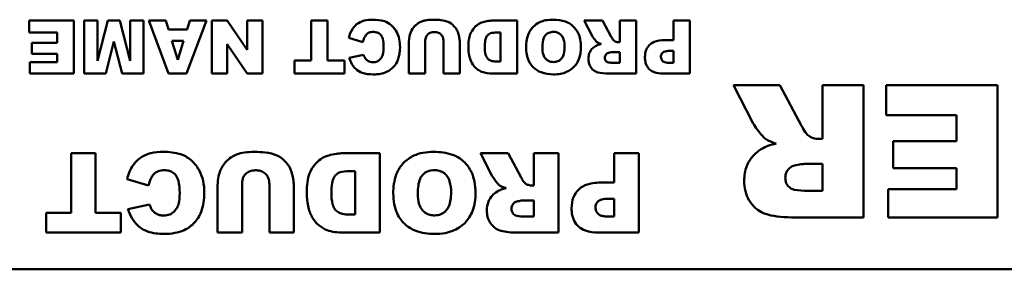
# Model space of a CAD drawing. Header units: inches. Extents: x 2.9 to 75, y -2.3 to 43.7.
# Tile 90 of 155: x 49.328 to 50.817, y 36.161 to 36.539. Entities that reach past the tile are written whole.
import ezdxf

# ---------------------------------------------------------------- set-up
doc = ezdxf.new("R2010")
doc.units = ezdxf.units.IN
doc.header["$MEASUREMENT"] = 0
doc.layers.add('Visible Edges(ROSSANSI)', color=7, linetype='Continuous', lineweight=50)

msp = doc.modelspace()

# ---------------------------------------------------------------- linework, layer by layer
at = {"layer": 'Visible Edges(ROSSANSI)'}
for p, q in [((49.4093, 36.5376), (49.3418, 36.5376)), ((49.3418, 36.5376), (49.3418, 36.5195)), ((49.4093, 36.4576), (49.4093, 36.5376)), ((49.4454, 36.5376), (49.4252, 36.5376)), ((49.4252, 36.5376), (49.4252, 36.4576)), ((49.461, 36.5376), (49.4454, 36.4765)), ((49.4454, 36.4765), (49.4454, 36.5376)), ((49.4793, 36.5376), (49.461, 36.5376)), ((49.4948, 36.4765), (49.4793, 36.5376)), ((49.5151, 36.5376), (49.4948, 36.5376)), ((49.4948, 36.5376), (49.4948, 36.4765)), ((49.5151, 36.4576), (49.5151, 36.5376)), ((49.5487, 36.5376), (49.5228, 36.5376)), ((49.5228, 36.5376), (49.5528, 36.4576)), ((49.5527, 36.5243), (49.5487, 36.5376)), ((49.5798, 36.4576), (49.61, 36.5376)), ((49.5847, 36.5376), (49.5808, 36.5243)), ((49.61, 36.5376), (49.5847, 36.5376)), ((49.6416, 36.5376), (49.6183, 36.5376)), ((49.6183, 36.5376), (49.6183, 36.4576)), ((49.6716, 36.4935), (49.6416, 36.5376)), ((49.6949, 36.5376), (49.6716, 36.5376)), ((49.6716, 36.5376), (49.6716, 36.4935)), ((49.6949, 36.4576), (49.6949, 36.5376)), ((49.7934, 36.5376), (49.7687, 36.5376)), ((49.7687, 36.5376), (49.7687, 36.4773)), ((49.7934, 36.4773), (49.7934, 36.5376)), ((50.0799, 36.5376), (50.0431, 36.5376)), ((50.0799, 36.4576), (50.0799, 36.5376)), ((50.2094, 36.5376), (50.1814, 36.5376)), ((50.1814, 36.5376), (50.1934, 36.5144)), ((50.2225, 36.5131), (50.2094, 36.5376)), ((50.26, 36.5376), (50.2352, 36.5376)), ((50.2352, 36.5376), (50.2352, 36.5051)), ((50.26, 36.4576), (50.26, 36.5376)), ((50.3413, 36.5376), (50.3164, 36.5376)), ((50.3164, 36.5376), (50.3164, 36.5079)), ((50.3413, 36.4576), (50.3413, 36.5376)), ((49.3418, 36.5195), (49.3845, 36.5195)), ((49.3845, 36.5195), (49.3845, 36.5037)), ((49.5808, 36.5243), (49.5527, 36.5243)), ((50.0491, 36.5194), (50.0551, 36.5194)), ((50.0551, 36.5194), (50.0551, 36.4757)), ((49.4577, 36.4576), (49.47, 36.5062)), ((49.47, 36.5062), (49.4825, 36.4576)), ((49.5578, 36.507), (49.5754, 36.507)), ((49.5666, 36.4783), (49.5578, 36.507)), ((49.5754, 36.507), (49.5666, 36.4783)), ((49.8252, 36.5114), (49.8468, 36.5048)), ((49.9164, 36.5052), (49.9164, 36.4576)), ((49.941, 36.4576), (49.941, 36.5064)), ((49.9685, 36.5064), (49.9685, 36.4576)), ((49.9932, 36.4576), (49.9932, 36.5052)), ((50.2352, 36.5051), (50.233, 36.5051)), ((50.3164, 36.5079), (50.3028, 36.5079)), ((49.3845, 36.5037), (49.3461, 36.5037)), ((49.3461, 36.5037), (49.3461, 36.4874)), ((49.6416, 36.5018), (49.6718, 36.4576)), ((49.6416, 36.4576), (49.6416, 36.5018)), ((50.2248, 36.49), (50.2352, 36.49)), ((50.2352, 36.49), (50.2352, 36.4737)), ((50.3104, 36.4917), (50.3164, 36.4917)), ((50.3164, 36.4917), (50.3164, 36.4738)), ((49.3431, 36.4746), (49.3431, 36.4576)), ((49.3845, 36.4746), (49.3431, 36.4746)), ((49.3461, 36.4874), (49.3845, 36.4874)), ((49.3845, 36.4874), (49.3845, 36.4746)), ((49.7435, 36.4773), (49.7435, 36.4576)), ((49.7687, 36.4773), (49.7435, 36.4773)), ((49.8187, 36.4773), (49.7934, 36.4773)), ((49.8187, 36.4576), (49.8187, 36.4773)), ((49.8478, 36.4859), (49.8259, 36.481)), ((50.0551, 36.4757), (50.049, 36.4757)), ((50.2352, 36.4737), (50.2244, 36.4737)), ((50.3164, 36.4738), (50.3094, 36.4738)), ((49.3431, 36.4576), (49.4093, 36.4576)), ((49.4252, 36.4576), (49.4577, 36.4576)), ((49.4825, 36.4576), (49.5151, 36.4576)), ((49.5528, 36.4576), (49.5798, 36.4576)), ((49.6183, 36.4576), (49.6416, 36.4576)), ((49.6718, 36.4576), (49.6949, 36.4576)), ((49.7435, 36.4576), (49.8187, 36.4576)), ((49.9164, 36.4576), (49.941, 36.4576)), ((49.9685, 36.4576), (49.9932, 36.4576)), ((50.0431, 36.4576), (50.0799, 36.4576)), ((50.2188, 36.4576), (50.26, 36.4576)), ((50.3002, 36.4576), (50.3413, 36.4576)), ((50.4772, 36.4398), (50.4073, 36.4398)), ((50.4073, 36.4398), (50.4371, 36.3819)), ((50.5101, 36.3786), (50.4772, 36.4398)), ((50.6038, 36.4398), (50.5417, 36.4398)), ((50.5417, 36.4398), (50.5417, 36.3586)), ((50.6038, 36.2398), (50.6038, 36.4398)), ((50.8067, 36.4398), (50.6381, 36.4398)), ((50.6381, 36.4398), (50.6381, 36.3946)), ((50.8067, 36.2398), (50.8067, 36.4398)), ((50.6381, 36.3946), (50.7447, 36.3946)), ((50.7447, 36.3946), (50.7447, 36.3551)), ((50.5417, 36.3586), (50.5363, 36.3586)), ((50.7447, 36.3551), (50.6487, 36.3551)), ((50.6487, 36.3551), (50.6487, 36.3143)), ((49.4425, 36.3369), (49.4055, 36.3369)), ((49.4055, 36.3369), (49.4055, 36.2466)), ((49.4425, 36.2466), (49.4425, 36.3369)), ((49.8722, 36.3369), (49.8171, 36.3369)), ((49.8722, 36.2169), (49.8722, 36.3369)), ((50.0664, 36.3369), (50.0245, 36.3369)), ((50.0245, 36.3369), (50.0424, 36.3022)), ((50.0862, 36.3002), (50.0664, 36.3369)), ((50.1424, 36.3369), (50.1051, 36.3369)), ((50.1051, 36.3369), (50.1051, 36.2882)), ((50.1424, 36.2169), (50.1424, 36.3369)), ((50.2643, 36.3369), (50.227, 36.3369)), ((50.227, 36.3369), (50.227, 36.2925)), ((50.2643, 36.2169), (50.2643, 36.3369)), ((50.5157, 36.3208), (50.5417, 36.3208)), ((50.5417, 36.3208), (50.5417, 36.2802)), ((50.6487, 36.3143), (50.7447, 36.3143)), ((50.7447, 36.3143), (50.7447, 36.2825)), ((49.4901, 36.2977), (49.5226, 36.2879)), ((49.826, 36.3097), (49.8351, 36.3097)), ((49.8351, 36.3097), (49.8351, 36.2441)), ((49.627, 36.2884), (49.627, 36.2169)), ((49.6639, 36.2169), (49.6639, 36.2902)), ((49.7052, 36.2902), (49.7052, 36.2169)), ((49.7421, 36.2169), (49.7421, 36.2884)), ((50.1051, 36.2882), (50.1019, 36.2882)), ((50.227, 36.2925), (50.2067, 36.2925)), ((50.6412, 36.2825), (50.6412, 36.2398)), ((50.7447, 36.2825), (50.6412, 36.2825)), ((50.218, 36.2681), (50.227, 36.2681)), ((50.227, 36.2681), (50.227, 36.2413)), ((50.5417, 36.2802), (50.5147, 36.2802)), ((49.5241, 36.2594), (49.4913, 36.2522)), ((50.0895, 36.2656), (50.1051, 36.2656)), ((50.1051, 36.2656), (50.1051, 36.2412)), ((49.3676, 36.2466), (49.3676, 36.2169)), ((49.4055, 36.2466), (49.3676, 36.2466)), ((49.4804, 36.2466), (49.4425, 36.2466)), ((49.4804, 36.2169), (49.4804, 36.2466)), ((49.8351, 36.2441), (49.8259, 36.2441)), ((50.1051, 36.2412), (50.089, 36.2412)), ((50.227, 36.2413), (50.2165, 36.2413)), ((50.5009, 36.2398), (50.6038, 36.2398)), ((50.6412, 36.2398), (50.8067, 36.2398)), ((49.3676, 36.2169), (49.4804, 36.2169)), ((49.627, 36.2169), (49.6639, 36.2169)), ((49.7052, 36.2169), (49.7421, 36.2169)), ((49.8171, 36.2169), (49.8722, 36.2169)), ((50.0807, 36.2169), (50.1424, 36.2169)), ((50.2026, 36.2169), (50.2643, 36.2169)), ((52.4063, 36.1613), (48.4063, 36.1613))]:
    msp.add_line(p, q, dxfattribs=at)
for points, knots in [([(49.8613, 36.5389), (49.8573, 36.5389), (49.8531, 36.5386), (49.8469, 36.5371), (49.8436, 36.5361), (49.8361, 36.5314), (49.8333, 36.5284), (49.8283, 36.5214), (49.8264, 36.5164), (49.8252, 36.5114)], [-0.1289514, -0.1289514, -0.1289514, -0.1289514, -0.0892136, -0.0892136, -0.0656947, -0.0656947, -0.039705, -0.039705, 0, 0, 0, 0]), ([(49.9029, 36.4974), (49.9029, 36.5015), (49.9026, 36.5056), (49.9009, 36.5132), (49.8998, 36.5166), (49.8964, 36.523), (49.8935, 36.5271), (49.8862, 36.5335), (49.8829, 36.5353), (49.8737, 36.5384), (49.8673, 36.5389), (49.8613, 36.5389)], [-0.1748989, -0.1748989, -0.1748989, -0.1748989, -0.1379584, -0.1379584, -0.1054888, -0.1054888, -0.0734634, -0.0734634, -0.0453605, -0.0453605, 0, 0, 0, 0]), ([(49.9355, 36.5362), (49.9336, 36.5356), (49.9319, 36.5347), (49.928, 36.532), (49.9263, 36.5304), (49.9226, 36.5267), (49.9205, 36.5235), (49.918, 36.5172), (49.9164, 36.5122), (49.9164, 36.5052)], [-0.1631905, -0.1631905, -0.1631905, -0.1631905, -0.145867, -0.145867, -0.1218328, -0.1218328, -0.0532259, -0.0532259, 0, 0, 0, 0]), ([(49.9528, 36.5389), (49.9497, 36.5389), (49.9465, 36.5388), (49.9407, 36.5379), (49.938, 36.5372), (49.9355, 36.5362)], [-0.04461598, -0.04461598, -0.04461598, -0.04461598, -0.02073123, -0.02073123, 0, 0, 0, 0]), ([(49.9909, 36.5188), (49.9902, 36.5211), (49.9891, 36.5232), (49.9863, 36.5273), (49.9845, 36.5294), (49.9791, 36.5342), (49.9759, 36.5356), (49.9663, 36.5389), (49.9566, 36.5389), (49.9528, 36.5389)], [-0.04747805, -0.04747805, -0.04747805, -0.04747805, -0.04282382, -0.04282382, -0.0378449, -0.0378449, -0.02877907, -0.02877907, 0, 0, 0, 0]), ([(50.0284, 36.5354), (50.0255, 36.5346), (50.0229, 36.5333), (50.0185, 36.5302), (50.0159, 36.5281), (50.0109, 36.5214), (50.0096, 36.5182), (50.0071, 36.512), (50.0063, 36.5052), (50.0063, 36.4973)], [-0.1054449, -0.1054449, -0.1054449, -0.1054449, -0.088018, -0.088018, -0.0743713, -0.0743713, -0.0601094, -0.0601094, 0, 0, 0, 0]), ([(50.0431, 36.5376), (50.0408, 36.5376), (50.0385, 36.5374), (50.0336, 36.5366), (50.031, 36.5361), (50.0284, 36.5354)], [-0.03774435, -0.03774435, -0.03774435, -0.03774435, -0.01997479, -0.01997479, 0, 0, 0, 0]), ([(50.1342, 36.5389), (50.1306, 36.5389), (50.127, 36.5387), (50.1203, 36.5374), (50.1172, 36.5365), (50.1107, 36.5334), (50.1069, 36.5309), (50.1011, 36.5248), (50.0985, 36.5212), (50.0943, 36.5101), (50.0936, 36.5034), (50.0936, 36.497)], [-0.2313697, -0.2313697, -0.2313697, -0.2313697, -0.1842829, -0.1842829, -0.1425294, -0.1425294, -0.0898686, -0.0898686, -0.0489073, -0.0489073, 0, 0, 0, 0]), ([(50.1765, 36.4976), (50.1765, 36.5014), (50.1762, 36.5053), (50.1748, 36.5123), (50.1737, 36.5156), (50.1705, 36.5222), (50.1679, 36.5261), (50.1607, 36.5327), (50.1568, 36.5347), (50.1473, 36.5382), (50.1406, 36.5389), (50.1342, 36.5389)], [-0.1540541, -0.1540541, -0.1540541, -0.1540541, -0.1276702, -0.1276702, -0.1042184, -0.1042184, -0.0769723, -0.0769723, -0.04865, -0.04865, 0, 0, 0, 0]), ([(49.8468, 36.5048), (49.8474, 36.5078), (49.8484, 36.5108), (49.8507, 36.5148), (49.8516, 36.516), (49.8536, 36.518), (49.8549, 36.5188), (49.8584, 36.5201), (49.8606, 36.5204), (49.8627, 36.5204)], [-0.05751378, -0.05751378, -0.05751378, -0.05751378, -0.03821407, -0.03821407, -0.02807398, -0.02807398, -0.01647811, -0.01647811, 0, 0, 0, 0]), ([(49.8627, 36.5204), (49.8644, 36.5204), (49.866, 36.5202), (49.869, 36.5193), (49.8703, 36.5187), (49.8729, 36.5169), (49.8738, 36.5158), (49.8754, 36.5138), (49.8762, 36.5118), (49.8778, 36.5061), (49.8781, 36.5016), (49.8781, 36.4972)], [-0.06947619, -0.06947619, -0.06947619, -0.06947619, -0.06359881, -0.06359881, -0.0582174, -0.0582174, -0.05199882, -0.05199882, -0.03341717, -0.03341717, 0, 0, 0, 0]), ([(49.941, 36.5064), (49.941, 36.5076), (49.9411, 36.5088), (49.9415, 36.511), (49.9418, 36.512), (49.943, 36.5148), (49.944, 36.516), (49.9459, 36.5178), (49.9472, 36.5187), (49.9506, 36.52), (49.9527, 36.5203), (49.9547, 36.5203)], [-0.04472503, -0.04472503, -0.04472503, -0.04472503, -0.0399689, -0.0399689, -0.03570892, -0.03570892, -0.02782688, -0.02782688, -0.01584003, -0.01584003, 0, 0, 0, 0]), ([(49.9547, 36.5203), (49.9559, 36.5203), (49.9571, 36.5202), (49.9592, 36.5198), (49.9602, 36.5195), (49.9629, 36.5184), (49.9641, 36.5174), (49.966, 36.5154), (49.9669, 36.5141), (49.9682, 36.5106), (49.9685, 36.5085), (49.9685, 36.5064)], [-0.04865826, -0.04865826, -0.04865826, -0.04865826, -0.04284302, -0.04284302, -0.03757151, -0.03757151, -0.02827703, -0.02827703, -0.0161951, -0.0161951, 0, 0, 0, 0]), ([(50.0311, 36.4977), (50.0311, 36.5009), (50.0313, 36.5045), (50.0321, 36.5093), (50.0327, 36.5114), (50.0346, 36.5147), (50.0355, 36.5157), (50.0377, 36.5176), (50.0389, 36.5181), (50.0424, 36.5191), (50.0457, 36.5194), (50.0491, 36.5194)], [-0.09769002, -0.09769002, -0.09769002, -0.09769002, -0.06560983, -0.06560983, -0.04765919, -0.04765919, -0.03760398, -0.03760398, -0.0259737, -0.0259737, 0, 0, 0, 0]), ([(50.1183, 36.4967), (50.1183, 36.5026), (50.1189, 36.5078), (50.1213, 36.5135), (50.1222, 36.5149), (50.1249, 36.5176), (50.1264, 36.5186), (50.1303, 36.5201), (50.1327, 36.5205), (50.135, 36.5205)], [-0.07584095, -0.07584095, -0.07584095, -0.07584095, -0.04621762, -0.04621762, -0.03199031, -0.03199031, -0.01778797, -0.01778797, 0, 0, 0, 0]), ([(50.135, 36.5205), (50.1366, 36.5205), (50.1382, 36.5203), (50.1412, 36.5195), (50.1425, 36.5189), (50.1456, 36.517), (50.1468, 36.5158), (50.1487, 36.5134), (50.1497, 36.5113), (50.1515, 36.5056), (50.1518, 36.5015), (50.1518, 36.4977)], [-0.06208102, -0.06208102, -0.06208102, -0.06208102, -0.05694469, -0.05694469, -0.05219523, -0.05219523, -0.04538502, -0.04538502, -0.02858013, -0.02858013, 0, 0, 0, 0]), ([(49.9932, 36.5052), (49.9932, 36.5073), (49.9929, 36.5095), (49.9922, 36.514), (49.9916, 36.5164), (49.9909, 36.5188)], [-0.03485404, -0.03485404, -0.03485404, -0.03485404, -0.01871369, -0.01871369, 0, 0, 0, 0]), ([(50.1934, 36.5144), (50.1945, 36.5122), (50.1972, 36.5089), (50.1992, 36.5065), (50.2001, 36.5057), (50.2008, 36.5051)], [-0.01902656, -0.01902656, -0.01902656, -0.01902656, -0.00651815, -0.00651815, 0, 0, 0, 0]), ([(50.2008, 36.5051), (50.2016, 36.5046), (50.2025, 36.5041), (50.2046, 36.5031), (50.206, 36.5026), (50.2072, 36.5022)], [-0.01758729, -0.01758729, -0.01758729, -0.01758729, -0.01014589, -0.01014589, 0, 0, 0, 0]), ([(50.2269, 36.5069), (50.2262, 36.5075), (50.2255, 36.5083), (50.224, 36.5104), (50.2232, 36.5118), (50.2225, 36.5131)], [-0.01919621, -0.01919621, -0.01919621, -0.01919621, -0.01110574, -0.01110574, 0, 0, 0, 0]), ([(50.233, 36.5051), (50.2319, 36.5051), (50.2308, 36.5052), (50.2288, 36.5058), (50.2278, 36.5063), (50.2269, 36.5069)], [-0.01651372, -0.01651372, -0.01651372, -0.01651372, -0.00818478, -0.00818478, 0, 0, 0, 0]), ([(50.3028, 36.5079), (50.2973, 36.5079), (50.2918, 36.5072), (50.2837, 36.5038), (50.2814, 36.5019), (50.2779, 36.4984), (50.2764, 36.496), (50.2739, 36.4897), (50.2734, 36.4859), (50.2734, 36.4821)], [-0.08850175, -0.08850175, -0.08850175, -0.08850175, -0.06715539, -0.06715539, -0.05111382, -0.05111382, -0.02890656, -0.02890656, 0, 0, 0, 0]), ([(49.8625, 36.4562), (49.8661, 36.4562), (49.8697, 36.4564), (49.8765, 36.4577), (49.8796, 36.4587), (49.8874, 36.4622), (49.8906, 36.465), (49.8958, 36.4704), (49.8982, 36.4742), (49.9021, 36.4844), (49.9029, 36.491), (49.9029, 36.4974)], [-0.135612, -0.135612, -0.135612, -0.135612, -0.1201125, -0.1201125, -0.1062364, -0.1062364, -0.0831236, -0.0831236, -0.0487617, -0.0487617, 0, 0, 0, 0]), ([(49.8781, 36.4972), (49.8781, 36.4936), (49.8779, 36.4896), (49.8764, 36.4845), (49.8757, 36.4829), (49.8747, 36.4814)], [-0.04060203, -0.04060203, -0.04060203, -0.04060203, -0.01324019, -0.01324019, 0, 0, 0, 0]), ([(50.0063, 36.4973), (50.0063, 36.493), (50.0067, 36.4888), (50.0085, 36.4799), (50.01, 36.4764), (50.0131, 36.4707), (50.0152, 36.4677), (50.0215, 36.4624), (50.0247, 36.4608), (50.0316, 36.4582), (50.0373, 36.4576), (50.0431, 36.4576)], [-0.1178347, -0.1178347, -0.1178347, -0.1178347, -0.1012133, -0.1012133, -0.0820028, -0.0820028, -0.063194, -0.063194, -0.0441473, -0.0441473, 0, 0, 0, 0]), ([(50.049, 36.4757), (50.0468, 36.4757), (50.0445, 36.4758), (50.0407, 36.4768), (50.0391, 36.4774), (50.0361, 36.4794), (50.0352, 36.4804), (50.0336, 36.4826), (50.0329, 36.4844), (50.0314, 36.4897), (50.0311, 36.4937), (50.0311, 36.4977)], [-0.06686526, -0.06686526, -0.06686526, -0.06686526, -0.05931675, -0.05931675, -0.05332585, -0.05332585, -0.04687474, -0.04687474, -0.03057416, -0.03057416, 0, 0, 0, 0]), ([(50.0936, 36.497), (50.0936, 36.4934), (50.0939, 36.4898), (50.0951, 36.4831), (50.0961, 36.48), (50.0997, 36.472), (50.1026, 36.4687), (50.108, 36.4634), (50.1119, 36.461), (50.1222, 36.457), (50.1287, 36.4562), (50.1351, 36.4562)], [-0.134884, -0.134884, -0.134884, -0.134884, -0.1201323, -0.1201323, -0.1068585, -0.1068585, -0.0839395, -0.0839395, -0.0489649, -0.0489649, 0, 0, 0, 0]), ([(50.1352, 36.4749), (50.1337, 36.4749), (50.1321, 36.475), (50.1291, 36.4758), (50.1278, 36.4763), (50.1247, 36.4781), (50.1235, 36.4794), (50.1214, 36.4818), (50.1204, 36.4838), (50.1186, 36.4893), (50.1183, 36.4931), (50.1183, 36.4967)], [-0.06174991, -0.06174991, -0.06174991, -0.06174991, -0.05631971, -0.05631971, -0.05131621, -0.05131621, -0.0437547, -0.0437547, -0.027149, -0.027149, 0, 0, 0, 0]), ([(50.1351, 36.4562), (50.1387, 36.4562), (50.1423, 36.4564), (50.1489, 36.4577), (50.152, 36.4586), (50.16, 36.4621), (50.1635, 36.465), (50.1692, 36.4708), (50.1716, 36.4747), (50.1756, 36.4849), (50.1765, 36.4913), (50.1765, 36.4976)], [-0.1409845, -0.1409845, -0.1409845, -0.1409845, -0.1245515, -0.1245515, -0.1097142, -0.1097142, -0.0837186, -0.0837186, -0.0480771, -0.0480771, 0, 0, 0, 0]), ([(50.1518, 36.4977), (50.1518, 36.4926), (50.1512, 36.4879), (50.1488, 36.4823), (50.1478, 36.4807), (50.1449, 36.4778), (50.1434, 36.4768), (50.1396, 36.4752), (50.1374, 36.4749), (50.1352, 36.4749)], [-0.08158769, -0.08158769, -0.08158769, -0.08158769, -0.04780412, -0.04780412, -0.03118184, -0.03118184, -0.01672879, -0.01672879, 0, 0, 0, 0]), ([(50.1985, 36.4991), (50.1965, 36.4978), (50.1947, 36.4964), (50.1919, 36.4932), (50.1905, 36.4912), (50.1883, 36.4859), (50.1879, 36.4828), (50.1879, 36.4797)], [-0.0691999, -0.0691999, -0.0691999, -0.0691999, -0.04396498, -0.04396498, -0.02343192, -0.02343192, 0, 0, 0, 0]), ([(50.2072, 36.5022), (50.2056, 36.5018), (50.2039, 36.5014), (50.201, 36.5003), (50.1997, 36.4998), (50.1985, 36.4991)], [-0.02334634, -0.02334634, -0.02334634, -0.02334634, -0.01041107, -0.01041107, 0, 0, 0, 0]), ([(50.2183, 36.4889), (50.2196, 36.4892), (50.2211, 36.4895), (50.2232, 36.4898), (50.2241, 36.49), (50.2248, 36.49)], [-0.01304325, -0.01304325, -0.01304325, -0.01304325, -0.00503725, -0.00503725, 0, 0, 0, 0]), ([(50.2975, 36.4828), (50.2975, 36.4837), (50.2976, 36.4845), (50.2981, 36.4862), (50.2984, 36.4869), (50.2996, 36.4885), (50.3003, 36.4891), (50.3015, 36.4901), (50.3026, 36.4906), (50.3057, 36.4915), (50.3081, 36.4917), (50.3104, 36.4917)], [-0.0339131, -0.0339131, -0.0339131, -0.0339131, -0.03210576, -0.03210576, -0.03036938, -0.03036938, -0.02791453, -0.02791453, -0.01766317, -0.01766317, 0, 0, 0, 0]), ([(49.8259, 36.481), (49.827, 36.4778), (49.8284, 36.4747), (49.8317, 36.4691), (49.8336, 36.4667), (49.8389, 36.4618), (49.8422, 36.46), (49.8509, 36.4568), (49.8568, 36.4562), (49.8625, 36.4562)], [-0.1141863, -0.1141863, -0.1141863, -0.1141863, -0.0913912, -0.0913912, -0.0709199, -0.0709199, -0.0430799, -0.0430799, 0, 0, 0, 0]), ([(49.8502, 36.4806), (49.8497, 36.4812), (49.8493, 36.482), (49.8485, 36.4838), (49.8481, 36.4849), (49.8478, 36.4859)], [-0.01444909, -0.01444909, -0.01444909, -0.01444909, -0.00832697, -0.00832697, 0, 0, 0, 0]), ([(49.862, 36.4746), (49.8606, 36.4746), (49.8593, 36.4748), (49.8571, 36.4754), (49.8558, 36.4758), (49.8527, 36.4777), (49.8513, 36.479), (49.8502, 36.4806)], [-0.04759034, -0.04759034, -0.04759034, -0.04759034, -0.0276154, -0.0276154, -0.01483305, -0.01483305, 0, 0, 0, 0]), ([(49.8747, 36.4814), (49.8739, 36.4802), (49.8729, 36.479), (49.8707, 36.4771), (49.8694, 36.4763), (49.8662, 36.475), (49.8641, 36.4746), (49.862, 36.4746)], [-0.03869246, -0.03869246, -0.03869246, -0.03869246, -0.0270969, -0.0270969, -0.01608793, -0.01608793, 0, 0, 0, 0]), ([(50.1879, 36.4797), (50.1879, 36.4776), (50.1881, 36.4755), (50.1891, 36.4716), (50.1898, 36.4698), (50.1915, 36.4669), (50.1929, 36.4646), (50.198, 36.4606), (50.2005, 36.4597), (50.2067, 36.458), (50.2126, 36.4576), (50.2188, 36.4576)], [-0.1391373, -0.1391373, -0.1391373, -0.1391373, -0.1108747, -0.1108747, -0.0847928, -0.0847928, -0.0660762, -0.0660762, -0.04751, -0.04751, 0, 0, 0, 0]), ([(50.2128, 36.4817), (50.2128, 36.4825), (50.2129, 36.4832), (50.2133, 36.4847), (50.2136, 36.4853), (50.2145, 36.4867), (50.2151, 36.4873), (50.2166, 36.4884), (50.2174, 36.4887), (50.2183, 36.4889)], [-0.02646432, -0.02646432, -0.02646432, -0.02646432, -0.02012253, -0.02012253, -0.01393611, -0.01393611, -0.00697619, -0.00697619, 0, 0, 0, 0]), ([(50.2244, 36.4737), (50.2213, 36.4737), (50.2187, 36.474), (50.216, 36.4752), (50.2153, 36.4756), (50.2141, 36.4768), (50.2137, 36.4776), (50.2129, 36.4794), (50.2128, 36.4806), (50.2128, 36.4817)], [-0.03475677, -0.03475677, -0.03475677, -0.03475677, -0.02155218, -0.02155218, -0.01543189, -0.01543189, -0.00871332, -0.00871332, 0, 0, 0, 0]), ([(50.2734, 36.4821), (50.2734, 36.4798), (50.2735, 36.4775), (50.2744, 36.4733), (50.2751, 36.4713), (50.2773, 36.4668), (50.2789, 36.465), (50.2823, 36.4619), (50.2847, 36.4605), (50.2914, 36.458), (50.2959, 36.4576), (50.3002, 36.4576)], [-0.08802241, -0.08802241, -0.08802241, -0.08802241, -0.07736219, -0.07736219, -0.06782645, -0.06782645, -0.05391523, -0.05391523, -0.03269748, -0.03269748, 0, 0, 0, 0]), ([(50.3094, 36.4738), (50.308, 36.4738), (50.3065, 36.4739), (50.3039, 36.4743), (50.3028, 36.4746), (50.3011, 36.4754), (50.3005, 36.4758), (50.2997, 36.4767), (50.2988, 36.4776), (50.2977, 36.4803), (50.2975, 36.4816), (50.2975, 36.4828)], [-0.1241559, -0.1241559, -0.1241559, -0.1241559, -0.0797643, -0.0797643, -0.0451868, -0.0451868, -0.0224017, -0.0224017, -0.0095665, -0.0095665, 0, 0, 0, 0]), ([(50.4371, 36.3819), (50.44, 36.3765), (50.4468, 36.3681), (50.4519, 36.3623), (50.4539, 36.3601), (50.4556, 36.3588)], [-0.0475664, -0.0475664, -0.0475664, -0.0475664, -0.01629537, -0.01629537, 0, 0, 0, 0]), ([(50.5211, 36.3632), (50.5192, 36.3646), (50.5175, 36.3667), (50.5138, 36.3719), (50.5118, 36.3754), (50.5101, 36.3786)], [-0.04799052, -0.04799052, -0.04799052, -0.04799052, -0.02776434, -0.02776434, 0, 0, 0, 0]), ([(50.4556, 36.3588), (50.4576, 36.3574), (50.46, 36.3561), (50.4653, 36.3537), (50.4686, 36.3525), (50.4718, 36.3515)], [-0.04396823, -0.04396823, -0.04396823, -0.04396823, -0.02536473, -0.02536473, 0, 0, 0, 0]), ([(50.5363, 36.3586), (50.5335, 36.3586), (50.5309, 36.3589), (50.5257, 36.3605), (50.5233, 36.3617), (50.5211, 36.3632)], [-0.04128429, -0.04128429, -0.04128429, -0.04128429, -0.02046196, -0.02046196, 0, 0, 0, 0]), ([(50.45, 36.3436), (50.445, 36.3405), (50.4405, 36.3368), (50.4335, 36.3288), (50.43, 36.324), (50.4246, 36.3106), (50.4235, 36.3029), (50.4235, 36.2952)], [-0.1729998, -0.1729998, -0.1729998, -0.1729998, -0.1099125, -0.1099125, -0.0585798, -0.0585798, 0, 0, 0, 0]), ([(50.4718, 36.3515), (50.4677, 36.3505), (50.4634, 36.3494), (50.4562, 36.3468), (50.453, 36.3453), (50.45, 36.3436)], [-0.05836585, -0.05836585, -0.05836585, -0.05836585, -0.02602768, -0.02602768, 0, 0, 0, 0]), ([(49.5444, 36.339), (49.5384, 36.339), (49.5321, 36.3385), (49.5227, 36.3363), (49.5177, 36.3347), (49.5065, 36.3277), (49.5023, 36.3232), (49.4948, 36.3127), (49.4919, 36.3053), (49.4901, 36.2977)], [-0.1934272, -0.1934272, -0.1934272, -0.1934272, -0.1338203, -0.1338203, -0.098542, -0.098542, -0.0595575, -0.0595575, 0, 0, 0, 0]), ([(49.6068, 36.2767), (49.6068, 36.2828), (49.6063, 36.2891), (49.6038, 36.3004), (49.602, 36.3055), (49.5969, 36.315), (49.5926, 36.3213), (49.5818, 36.3309), (49.5767, 36.3335), (49.5629, 36.3381), (49.5533, 36.339), (49.5444, 36.339)], [-0.2623484, -0.2623484, -0.2623484, -0.2623484, -0.2069375, -0.2069375, -0.1582333, -0.1582333, -0.1101951, -0.1101951, -0.0680408, -0.0680408, 0, 0, 0, 0]), ([(49.6556, 36.335), (49.6529, 36.334), (49.6502, 36.3326), (49.6444, 36.3287), (49.6418, 36.3262), (49.6363, 36.3206), (49.6332, 36.3159), (49.6294, 36.3064), (49.627, 36.2989), (49.627, 36.2884)], [-0.2447857, -0.2447857, -0.2447857, -0.2447857, -0.2188006, -0.2188006, -0.1827492, -0.1827492, -0.0798389, -0.0798389, 0, 0, 0, 0]), ([(49.6816, 36.339), (49.6769, 36.339), (49.6721, 36.3387), (49.6635, 36.3374), (49.6594, 36.3364), (49.6556, 36.335)], [-0.06692398, -0.06692398, -0.06692398, -0.06692398, -0.03109684, -0.03109684, 0, 0, 0, 0]), ([(49.7387, 36.3088), (49.7377, 36.3122), (49.7361, 36.3154), (49.7319, 36.3216), (49.7291, 36.3247), (49.721, 36.3319), (49.7162, 36.334), (49.7018, 36.3389), (49.6873, 36.339), (49.6816, 36.339)], [-0.07121708, -0.07121708, -0.07121708, -0.07121708, -0.06423574, -0.06423574, -0.05676735, -0.05676735, -0.04316861, -0.04316861, 0, 0, 0, 0]), ([(49.795, 36.3337), (49.7907, 36.3325), (49.7867, 36.3306), (49.7802, 36.326), (49.7763, 36.3227), (49.7688, 36.3127), (49.7668, 36.308), (49.763, 36.2987), (49.7618, 36.2884), (49.7618, 36.2765)], [-0.1581674, -0.1581674, -0.1581674, -0.1581674, -0.132027, -0.132027, -0.1115569, -0.1115569, -0.0901642, -0.0901642, 0, 0, 0, 0]), ([(49.8171, 36.3369), (49.8136, 36.3369), (49.8101, 36.3366), (49.8027, 36.3356), (49.7988, 36.3347), (49.795, 36.3337)], [-0.05661652, -0.05661652, -0.05661652, -0.05661652, -0.02996218, -0.02996218, 0, 0, 0, 0]), ([(49.9537, 36.339), (49.9483, 36.339), (49.9429, 36.3386), (49.9328, 36.3367), (49.9282, 36.3353), (49.9184, 36.3308), (49.9127, 36.327), (49.9041, 36.3178), (49.9001, 36.3124), (49.8939, 36.2958), (49.8927, 36.2857), (49.8927, 36.2761)], [-0.3470546, -0.3470546, -0.3470546, -0.3470546, -0.2764244, -0.2764244, -0.2137941, -0.2137941, -0.1348029, -0.1348029, -0.073361, -0.073361, 0, 0, 0, 0]), ([(50.0171, 36.277), (50.0171, 36.2827), (50.0167, 36.2885), (50.0145, 36.2991), (50.013, 36.3039), (50.0082, 36.3138), (50.0042, 36.3197), (49.9934, 36.3297), (49.9876, 36.3327), (49.9733, 36.3379), (49.9633, 36.339), (49.9537, 36.339)], [-0.2310812, -0.2310812, -0.2310812, -0.2310812, -0.1915053, -0.1915053, -0.1563276, -0.1563276, -0.1154585, -0.1154585, -0.072975, -0.072975, 0, 0, 0, 0]), ([(49.5226, 36.2879), (49.5235, 36.2923), (49.525, 36.2968), (49.5284, 36.3028), (49.5298, 36.3046), (49.5328, 36.3076), (49.5348, 36.3088), (49.5399, 36.3108), (49.5432, 36.3112), (49.5465, 36.3112)], [-0.08627067, -0.08627067, -0.08627067, -0.08627067, -0.05732111, -0.05732111, -0.04211097, -0.04211097, -0.02471717, -0.02471717, 0, 0, 0, 0]), ([(49.5465, 36.3112), (49.5489, 36.3112), (49.5514, 36.3109), (49.5559, 36.3096), (49.5579, 36.3087), (49.5618, 36.3059), (49.5631, 36.3043), (49.5655, 36.3013), (49.5667, 36.2984), (49.5691, 36.2897), (49.5696, 36.283), (49.5696, 36.2764)], [-0.1042143, -0.1042143, -0.1042143, -0.1042143, -0.0953982, -0.0953982, -0.0873261, -0.0873261, -0.0779982, -0.0779982, -0.0501258, -0.0501258, 0, 0, 0, 0]), ([(49.6639, 36.2902), (49.6639, 36.292), (49.6641, 36.2938), (49.6647, 36.2971), (49.6651, 36.2987), (49.6669, 36.3029), (49.6684, 36.3046), (49.6712, 36.3074), (49.6732, 36.3086), (49.6782, 36.3106), (49.6814, 36.3111), (49.6845, 36.3111)], [-0.06708754, -0.06708754, -0.06708754, -0.06708754, -0.05995336, -0.05995336, -0.05356338, -0.05356338, -0.04174032, -0.04174032, -0.02376005, -0.02376005, 0, 0, 0, 0]), ([(49.6845, 36.3111), (49.6862, 36.3111), (49.688, 36.3109), (49.6912, 36.3103), (49.6927, 36.3099), (49.6967, 36.3082), (49.6985, 36.3067), (49.7014, 36.3037), (49.7027, 36.3018), (49.7047, 36.2966), (49.7052, 36.2934), (49.7052, 36.2902)], [-0.07298739, -0.07298739, -0.07298739, -0.07298739, -0.06426453, -0.06426453, -0.05635727, -0.05635727, -0.04241554, -0.04241554, -0.02429265, -0.02429265, 0, 0, 0, 0]), ([(49.9298, 36.2756), (49.9298, 36.2845), (49.9308, 36.2923), (49.9343, 36.3008), (49.9358, 36.303), (49.9397, 36.3069), (49.942, 36.3084), (49.9479, 36.3108), (49.9514, 36.3113), (49.9549, 36.3113)], [-0.1137614, -0.1137614, -0.1137614, -0.1137614, -0.0693264, -0.0693264, -0.0479855, -0.0479855, -0.026682, -0.026682, 0, 0, 0, 0]), ([(49.9549, 36.3113), (49.9573, 36.3113), (49.9597, 36.311), (49.9642, 36.3099), (49.9662, 36.309), (49.9708, 36.3062), (49.9725, 36.3043), (49.9755, 36.3007), (49.9769, 36.2976), (49.9796, 36.289), (49.9801, 36.2829), (49.9801, 36.2772)], [-0.09312153, -0.09312153, -0.09312153, -0.09312153, -0.08541704, -0.08541704, -0.07829284, -0.07829284, -0.06807753, -0.06807753, -0.0428702, -0.0428702, 0, 0, 0, 0]), ([(50.4857, 36.3003), (50.4857, 36.3022), (50.4859, 36.304), (50.487, 36.3076), (50.4878, 36.3093), (50.49, 36.3126), (50.4915, 36.3142), (50.4952, 36.3168), (50.4973, 36.3177), (50.4995, 36.3182)], [-0.06616081, -0.06616081, -0.06616081, -0.06616081, -0.05030633, -0.05030633, -0.03484028, -0.03484028, -0.01744047, -0.01744047, 0, 0, 0, 0]), ([(50.4995, 36.3182), (50.5027, 36.3189), (50.5064, 36.3196), (50.5116, 36.3205), (50.514, 36.3208), (50.5157, 36.3208)], [-0.03260812, -0.03260812, -0.03260812, -0.03260812, -0.01259313, -0.01259313, 0, 0, 0, 0]), ([(49.7421, 36.2884), (49.7421, 36.2916), (49.7418, 36.2948), (49.7407, 36.3016), (49.7397, 36.3052), (49.7387, 36.3088)], [-0.05228106, -0.05228106, -0.05228106, -0.05228106, -0.02807053, -0.02807053, 0, 0, 0, 0]), ([(49.7991, 36.2772), (49.7991, 36.2819), (49.7993, 36.2873), (49.8006, 36.2946), (49.8014, 36.2977), (49.8043, 36.3026), (49.8056, 36.3042), (49.809, 36.307), (49.8108, 36.3077), (49.816, 36.3093), (49.8209, 36.3097), (49.826, 36.3097)], [-0.146535, -0.146535, -0.146535, -0.146535, -0.0984147, -0.0984147, -0.0714888, -0.0714888, -0.056406, -0.056406, -0.0389606, -0.0389606, 0, 0, 0, 0]), ([(50.0424, 36.3022), (50.0441, 36.299), (50.0482, 36.2939), (50.0513, 36.2904), (50.0525, 36.2891), (50.0535, 36.2883)], [-0.02853984, -0.02853984, -0.02853984, -0.02853984, -0.00977722, -0.00977722, 0, 0, 0, 0]), ([(50.0928, 36.291), (50.0917, 36.2918), (50.0906, 36.2931), (50.0884, 36.2962), (50.0872, 36.2983), (50.0862, 36.3002)], [-0.02879431, -0.02879431, -0.02879431, -0.02879431, -0.0166586, -0.0166586, 0, 0, 0, 0]), ([(50.5147, 36.2802), (50.5071, 36.2802), (50.5005, 36.281), (50.4936, 36.2839), (50.4921, 36.285), (50.4891, 36.288), (50.4879, 36.2898), (50.4861, 36.2945), (50.4857, 36.2974), (50.4857, 36.3003)], [-0.08689192, -0.08689192, -0.08689192, -0.08689192, -0.05388046, -0.05388046, -0.03857972, -0.03857972, -0.0217833, -0.0217833, 0, 0, 0, 0]), ([(50.0632, 36.2839), (50.0607, 36.2834), (50.0582, 36.2827), (50.0539, 36.2811), (50.0519, 36.2803), (50.0502, 36.2792)], [-0.03501951, -0.03501951, -0.03501951, -0.03501951, -0.0156166, -0.0156166, 0, 0, 0, 0]), ([(50.0535, 36.2883), (50.0547, 36.2875), (50.0562, 36.2867), (50.0593, 36.2853), (50.0613, 36.2846), (50.0632, 36.2839)], [-0.02638094, -0.02638094, -0.02638094, -0.02638094, -0.01521884, -0.01521884, 0, 0, 0, 0]), ([(50.1019, 36.2882), (50.1003, 36.2882), (50.0987, 36.2884), (50.0955, 36.2894), (50.0941, 36.2901), (50.0928, 36.291)], [-0.02477057, -0.02477057, -0.02477057, -0.02477057, -0.01227718, -0.01227718, 0, 0, 0, 0]), ([(50.2067, 36.2925), (50.1983, 36.2925), (50.1901, 36.2914), (50.1779, 36.2863), (50.1746, 36.2835), (50.1693, 36.2782), (50.167, 36.2745), (50.1632, 36.2652), (50.1624, 36.2595), (50.1624, 36.2538)], [-0.1327526, -0.1327526, -0.1327526, -0.1327526, -0.1007331, -0.1007331, -0.0766707, -0.0766707, -0.0433598, -0.0433598, 0, 0, 0, 0]), ([(50.4235, 36.2952), (50.4235, 36.29), (50.424, 36.2847), (50.4264, 36.2749), (50.4282, 36.2704), (50.4324, 36.2631), (50.4361, 36.2575), (50.4488, 36.2475), (50.4551, 36.2453), (50.4705, 36.2409), (50.4853, 36.2398), (50.5009, 36.2398)], [-0.3478433, -0.3478433, -0.3478433, -0.3478433, -0.2771868, -0.2771868, -0.2119819, -0.2119819, -0.1651904, -0.1651904, -0.1187751, -0.1187751, 0, 0, 0, 0]), ([(49.5461, 36.2149), (49.5516, 36.2149), (49.557, 36.2153), (49.5671, 36.2172), (49.5717, 36.2186), (49.5835, 36.2239), (49.5883, 36.2281), (49.5962, 36.2363), (49.5996, 36.242), (49.6055, 36.2572), (49.6068, 36.2671), (49.6068, 36.2767)], [-0.2034181, -0.2034181, -0.2034181, -0.2034181, -0.1801687, -0.1801687, -0.1593546, -0.1593546, -0.1246853, -0.1246853, -0.0731426, -0.0731426, 0, 0, 0, 0]), ([(49.5696, 36.2764), (49.5696, 36.2711), (49.5692, 36.2651), (49.567, 36.2574), (49.566, 36.2549), (49.5645, 36.2527)], [-0.06090304, -0.06090304, -0.06090304, -0.06090304, -0.01986028, -0.01986028, 0, 0, 0, 0]), ([(49.7618, 36.2765), (49.7618, 36.2702), (49.7624, 36.2638), (49.7652, 36.2504), (49.7673, 36.2452), (49.772, 36.2367), (49.7752, 36.2322), (49.7846, 36.2241), (49.7894, 36.2219), (49.7997, 36.2179), (49.8084, 36.2169), (49.8171, 36.2169)], [-0.176752, -0.176752, -0.176752, -0.176752, -0.15182, -0.15182, -0.1230042, -0.1230042, -0.094791, -0.094791, -0.066221, -0.066221, 0, 0, 0, 0]), ([(49.8259, 36.2441), (49.8226, 36.2441), (49.8192, 36.2444), (49.8135, 36.2457), (49.811, 36.2467), (49.8065, 36.2496), (49.8051, 36.2513), (49.8028, 36.2545), (49.8017, 36.2573), (49.7995, 36.2651), (49.7991, 36.2712), (49.7991, 36.2772)], [-0.1002979, -0.1002979, -0.1002979, -0.1002979, -0.0889751, -0.0889751, -0.0799888, -0.0799888, -0.0703121, -0.0703121, -0.0458612, -0.0458612, 0, 0, 0, 0]), ([(49.8927, 36.2761), (49.8927, 36.2707), (49.8932, 36.2653), (49.8951, 36.2552), (49.8965, 36.2506), (49.9019, 36.2385), (49.9062, 36.2336), (49.9145, 36.2257), (49.9202, 36.2221), (49.9356, 36.2161), (49.9455, 36.2149), (49.9551, 36.2149)], [-0.202326, -0.202326, -0.202326, -0.202326, -0.1801984, -0.1801984, -0.1602877, -0.1602877, -0.1259092, -0.1259092, -0.0734473, -0.0734473, 0, 0, 0, 0]), ([(49.9552, 36.2429), (49.9529, 36.2429), (49.9505, 36.2432), (49.9461, 36.2442), (49.9441, 36.245), (49.9394, 36.2478), (49.9376, 36.2497), (49.9345, 36.2533), (49.933, 36.2563), (49.9303, 36.2645), (49.9298, 36.2703), (49.9298, 36.2756)], [-0.09262487, -0.09262487, -0.09262487, -0.09262487, -0.08447957, -0.08447957, -0.07697432, -0.07697432, -0.06563205, -0.06563205, -0.0407235, -0.0407235, 0, 0, 0, 0]), ([(49.9551, 36.2149), (49.9604, 36.2149), (49.9658, 36.2153), (49.9757, 36.2171), (49.9803, 36.2185), (49.9924, 36.2238), (49.9976, 36.2281), (50.0061, 36.2368), (50.0098, 36.2426), (50.0159, 36.258), (50.0171, 36.2675), (50.0171, 36.277)], [-0.2114768, -0.2114768, -0.2114768, -0.2114768, -0.1868272, -0.1868272, -0.1645713, -0.1645713, -0.1255778, -0.1255778, -0.0721157, -0.0721157, 0, 0, 0, 0]), ([(49.9801, 36.2772), (49.9801, 36.2695), (49.9792, 36.2624), (49.9757, 36.2541), (49.9741, 36.2516), (49.9698, 36.2473), (49.9674, 36.2458), (49.9618, 36.2434), (49.9585, 36.2429), (49.9552, 36.2429)], [-0.1223815, -0.1223815, -0.1223815, -0.1223815, -0.0717062, -0.0717062, -0.0467728, -0.0467728, -0.0250932, -0.0250932, 0, 0, 0, 0]), ([(50.0502, 36.2792), (50.0472, 36.2774), (50.0445, 36.2751), (50.0403, 36.2704), (50.0381, 36.2674), (50.0349, 36.2594), (50.0342, 36.2548), (50.0342, 36.2502)], [-0.1037999, -0.1037999, -0.1037999, -0.1037999, -0.0659475, -0.0659475, -0.0351479, -0.0351479, 0, 0, 0, 0]), ([(50.1986, 36.2548), (50.1986, 36.2561), (50.1987, 36.2574), (50.1995, 36.2598), (50.2, 36.2609), (50.2017, 36.2634), (50.2028, 36.2643), (50.2046, 36.2657), (50.2063, 36.2665), (50.211, 36.2678), (50.2145, 36.2681), (50.218, 36.2681)], [-0.05086965, -0.05086965, -0.05086965, -0.05086965, -0.04815863, -0.04815863, -0.04555407, -0.04555407, -0.0418718, -0.0418718, -0.02649475, -0.02649475, 0, 0, 0, 0]), ([(49.4913, 36.2522), (49.4929, 36.2473), (49.495, 36.2426), (49.5, 36.2343), (49.5028, 36.2307), (49.5108, 36.2234), (49.5156, 36.2206), (49.5288, 36.2158), (49.5377, 36.2149), (49.5461, 36.2149)], [-0.1712794, -0.1712794, -0.1712794, -0.1712794, -0.1370868, -0.1370868, -0.1063798, -0.1063798, -0.0646198, -0.0646198, 0, 0, 0, 0]), ([(49.5277, 36.2515), (49.5269, 36.2525), (49.5263, 36.2536), (49.5252, 36.2562), (49.5246, 36.2579), (49.5241, 36.2594)], [-0.02167364, -0.02167364, -0.02167364, -0.02167364, -0.01249046, -0.01249046, 0, 0, 0, 0]), ([(49.5453, 36.2426), (49.5433, 36.2426), (49.5413, 36.2428), (49.538, 36.2437), (49.5361, 36.2443), (49.5315, 36.2471), (49.5294, 36.2491), (49.5277, 36.2515)], [-0.07138551, -0.07138551, -0.07138551, -0.07138551, -0.0414231, -0.0414231, -0.02224958, -0.02224958, 0, 0, 0, 0]), ([(49.5645, 36.2527), (49.5632, 36.2508), (49.5618, 36.2491), (49.5584, 36.2462), (49.5566, 36.2451), (49.5516, 36.2431), (49.5485, 36.2426), (49.5453, 36.2426)], [-0.0580387, -0.0580387, -0.0580387, -0.0580387, -0.04064536, -0.04064536, -0.0241319, -0.0241319, 0, 0, 0, 0]), ([(50.0715, 36.2532), (50.0715, 36.2543), (50.0717, 36.2555), (50.0723, 36.2576), (50.0728, 36.2586), (50.0741, 36.2606), (50.075, 36.2616), (50.0773, 36.2631), (50.0785, 36.2637), (50.0798, 36.2639)], [-0.03969649, -0.03969649, -0.03969649, -0.03969649, -0.0301838, -0.0301838, -0.02090417, -0.02090417, -0.01046428, -0.01046428, 0, 0, 0, 0]), ([(50.089, 36.2412), (50.0844, 36.2412), (50.0804, 36.2417), (50.0763, 36.2434), (50.0754, 36.2441), (50.0736, 36.2459), (50.0729, 36.2469), (50.0718, 36.2498), (50.0715, 36.2515), (50.0715, 36.2532)], [-0.05213515, -0.05213515, -0.05213515, -0.05213515, -0.03232828, -0.03232828, -0.02314783, -0.02314783, -0.01306998, -0.01306998, 0, 0, 0, 0]), ([(50.0798, 36.2639), (50.0817, 36.2644), (50.084, 36.2648), (50.0871, 36.2654), (50.0886, 36.2656), (50.0895, 36.2656)], [-0.01956487, -0.01956487, -0.01956487, -0.01956487, -0.00755588, -0.00755588, 0, 0, 0, 0]), ([(50.1624, 36.2538), (50.1624, 36.2504), (50.1627, 36.2469), (50.164, 36.2405), (50.165, 36.2376), (50.1683, 36.2308), (50.1708, 36.2281), (50.1759, 36.2234), (50.1795, 36.2213), (50.1894, 36.2177), (50.1962, 36.2169), (50.2026, 36.2169)], [-0.1320336, -0.1320336, -0.1320336, -0.1320336, -0.1160433, -0.1160433, -0.1017397, -0.1017397, -0.0808729, -0.0808729, -0.0490462, -0.0490462, 0, 0, 0, 0]), ([(50.2165, 36.2413), (50.2143, 36.2413), (50.2121, 36.2414), (50.2083, 36.2421), (50.2066, 36.2425), (50.2041, 36.2438), (50.2032, 36.2444), (50.202, 36.2456), (50.2006, 36.247), (50.1989, 36.2511), (50.1986, 36.2529), (50.1986, 36.2548)], [-0.1862338, -0.1862338, -0.1862338, -0.1862338, -0.1196465, -0.1196465, -0.0677802, -0.0677802, -0.0336026, -0.0336026, -0.0143497, -0.0143497, 0, 0, 0, 0]), ([(50.0342, 36.2502), (50.0342, 36.247), (50.0345, 36.2439), (50.036, 36.238), (50.0371, 36.2353), (50.0396, 36.2309), (50.0418, 36.2276), (50.0494, 36.2216), (50.0532, 36.2202), (50.0625, 36.2176), (50.0713, 36.2169), (50.0807, 36.2169)], [-0.208706, -0.208706, -0.208706, -0.208706, -0.1663121, -0.1663121, -0.1271892, -0.1271892, -0.0991142, -0.0991142, -0.071265, -0.071265, 0, 0, 0, 0])]:
    msp.add_open_spline(points, degree=3, knots=knots, dxfattribs=at)

doc.saveas('drawing.dxf')
